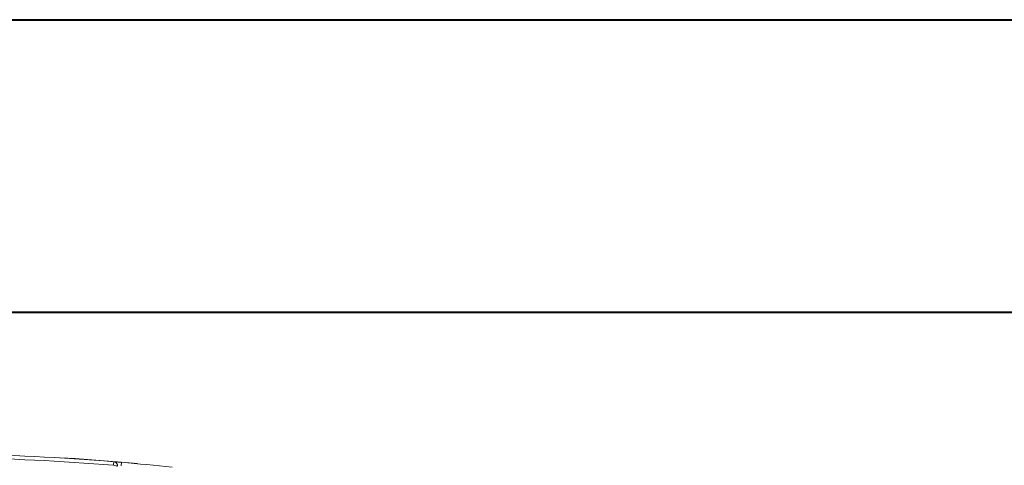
# Model space of a CAD drawing. Header units: millimetres. Extents: x 0 to 420, y 0 to 297.
# Tile 46 of 81: x 90 to 124, y 282 to 297. Entities that reach past the tile are written whole.
import ezdxf

# ---------------------------------------------------------------- set-up
doc = ezdxf.new("R2010")
doc.units = ezdxf.units.MM

msp = doc.modelspace()

# ---------------------------------------------------------------- linework, layer by layer
at = {"color": 7, "linetype": 'Continuous', "lineweight": 40}
for p, q in [((0.07884357, 297.21478016), (420.07884357, 297.21478016)), ((9.54138493, 287.21478016), (410.07884357, 287.21478016))]:
    msp.add_line(p, q, dxfattribs=at)
at = {"color": 7, "linetype": 'Continuous', "lineweight": 15}
for p, q in [((93.44933477, 282.10920866), (93.46261225, 282.10811395)), ((93.71456764, 282.08691624), (93.70389014, 281.96237312))]:
    msp.add_line(p, q, dxfattribs=at)
at = {"color": 7, "linetype": 'Continuous', "lineweight": 15, "flags": 128}
msp.add_lwpolyline([(91.62769378, 282.24361676), (92.13539312, 282.21188628), (94.26185996, 282.04350216)], dxfattribs=at)
at = {"color": 7, "linetype": 'Continuous', "lineweight": 15}
for centre, radius, start, end in [((86.91874615, 202.81993809), 79.55775899, 85.2915132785, 89.1900574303), ((93.45231964, 281.98354509), 0.12499336, 347.140592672, 85.276615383), ((86.91874615, 202.81993809), 79.55775899, 83.8493414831, 85.0998247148)]:
    msp.add_arc(centre, radius, start, end, dxfattribs=at)
msp.add_open_spline([(88.04158331, 282.24476064), (89.84717605, 282.21923479), (91.63939489, 282.13285944), (93.439074, 281.98463051)], degree=3, dxfattribs=at)
for points, knots in [([(93.439074, 281.98463051), (93.44179525, 282.01766975), (93.44440525, 282.04935829), (93.44825367, 282.09608284), (93.44933477, 282.10920866), (93.44933477, 282.10920866)], [0, 0, 0, 0, 0.5, 0.5, 1, 1, 1, 1]), ([(93.56092143, 281.95681963), (93.56037081, 281.9569453), (93.54699402, 281.95999847), (93.50198799, 281.9702708), (93.47062395, 281.97742944), (93.439074, 281.98463051)], [0, 0, 0, 0, 0.5, 0.5, 1, 1, 1, 1]), ([(93.44933477, 282.10920866), (93.4650199, 282.10791677), (93.48192896, 282.10343694), (93.51382969, 282.08642481), (93.52866973, 282.07383429), (93.55114319, 282.04314326), (93.5586664, 282.02519327), (93.56525587, 281.98964102), (93.56442338, 281.97216576), (93.56092143, 281.95681963)], [0, 0, 0, 0, 0.25, 0.25, 0.5, 0.5, 0.75, 0.75, 1, 1, 1, 1]), ([(93.46261225, 282.10811395), (93.46325064, 282.10806127), (93.46452191, 282.10795636), (93.47177978, 282.10735698), (93.48469807, 282.10628858), (93.50575952, 282.1045427), (93.53728708, 282.10191797), (93.57538654, 282.09872928), (93.61887609, 282.09506606), (93.6658211, 282.09108663), (93.69836353, 282.08830255), (93.71456764, 282.08691624)], [0, 0, 0, 0, 0.0838126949, 0.1668990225, 0.2506955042, 0.3756974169, 0.4998437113, 0.6236919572, 0.7491700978, 0.8751022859, 1, 1, 1, 1])]:
    msp.add_open_spline(points, degree=3, knots=knots, dxfattribs=at)

doc.saveas('drawing.dxf')
